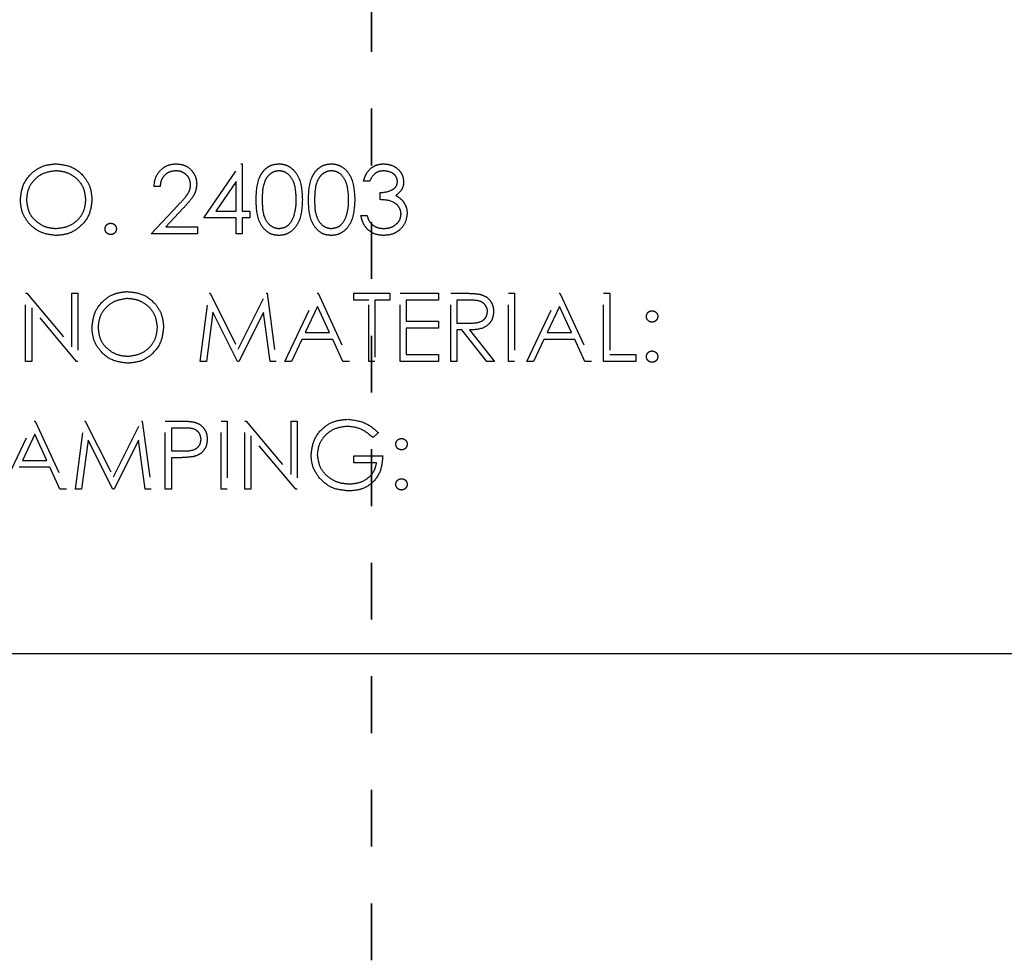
# Model space of a CAD drawing. Header units: inches. Extents: x 1687 to 2505, y -239 to -56.
# Tile 23 of 166: x 1739.5 to 1741.24, y -174.84 to -173.19. Entities that reach past the tile are written whole.
import ezdxf

# ---------------------------------------------------------------- set-up
doc = ezdxf.new("R2010")
doc.units = ezdxf.units.IN
doc.header["$LTSCALE"] = 0.5
doc.header["$MEASUREMENT"] = 0
doc.linetypes.add('HIDDEN', pattern=[0.225, 0.15, -0.075])
doc.linetypes.add('PHANTOM', pattern=[0.25, 0.125, -0.025, 0.025, -0.025, 0.025, -0.025])
doc.layers.add('SID-M-H', color=4, linetype='HIDDEN')
doc.layers.add('SID-M-S', color=105, linetype='Continuous')

msp = doc.modelspace()

# ---------------------------------------------------------------- linework, layer by layer
at = {"color": 7, "linetype": 'PHANTOM', "lineweight": 35}
msp.add_line((1740.12178, -144.94955), (1740.12178, -179.66955), dxfattribs=at)
at = {"layer": 'SID-M-H'}
for p, q in [((1739.82616, -173.54218), (1739.89166, -173.4468)), ((1739.89166, -173.4468), (1739.89385, -173.4468)), ((1739.89385, -173.4468), (1739.89385, -173.52988)), ((1739.88308, -173.47776), (1739.84731, -173.52988)), ((1739.88308, -173.52988), (1739.88308, -173.47776)), ((1740.11846, -173.47757), (1740.10769, -173.47757)), ((1739.74923, -173.4868), (1739.73846, -173.4868)), ((1740.13692, -173.50988), (1740.13692, -173.49757)), ((1739.73385, -173.56988), (1739.78039, -173.52021)), ((1739.78957, -173.52553), (1739.75955, -173.55757)), ((1739.84731, -173.52988), (1739.88308, -173.52988)), ((1739.89385, -173.52988), (1739.90769, -173.52988)), ((1739.90769, -173.52988), (1739.90769, -173.54218)), ((1739.88308, -173.54218), (1739.82616, -173.54218)), ((1739.88308, -173.56988), (1739.88308, -173.54218)), ((1739.89385, -173.54218), (1739.89385, -173.56988)), ((1739.90769, -173.54218), (1739.89385, -173.54218)), ((1740.10308, -173.53757), (1740.11385, -173.53757)), ((1739.81539, -173.56988), (1739.73385, -173.56988)), ((1739.75955, -173.55757), (1739.81539, -173.55757)), ((1739.81539, -173.55757), (1739.81539, -173.56988)), ((1739.89385, -173.56988), (1739.88308, -173.56988)), ((1739.51231, -173.79488), (1739.51231, -173.67488)), ((1739.51231, -173.67488), (1739.51457, -173.67488)), ((1739.51457, -173.67488), (1739.59385, -173.76932)), ((1739.59385, -173.76932), (1739.59385, -173.67488)), ((1739.59385, -173.67488), (1739.60462, -173.67488)), ((1739.60462, -173.67488), (1739.60462, -173.79488)), ((1739.82, -173.79488), (1739.83584, -173.67488)), ((1739.83584, -173.67488), (1739.83738, -173.67488)), ((1739.83738, -173.67488), (1739.88692, -173.77334)), ((1739.88692, -173.77334), (1739.93635, -173.67488)), ((1739.93635, -173.67488), (1739.93791, -173.67488)), ((1739.93791, -173.67488), (1739.95385, -173.79488)), ((1739.96923, -173.79488), (1740.02616, -173.67488)), ((1740.02616, -173.67488), (1740.02769, -173.67488)), ((1740.02769, -173.67488), (1740.08308, -173.79488)), ((1740.09077, -173.68718), (1740.09077, -173.67488)), ((1740.09077, -173.67488), (1740.15385, -173.67488)), ((1740.11692, -173.68718), (1740.09077, -173.68718)), ((1740.11692, -173.79488), (1740.11692, -173.68718)), ((1740.12769, -173.68718), (1740.12769, -173.79488)), ((1740.15385, -173.68718), (1740.12769, -173.68718)), ((1740.15385, -173.67488), (1740.15385, -173.68718)), ((1740.17231, -173.79488), (1740.17231, -173.67488)), ((1740.17231, -173.67488), (1740.24, -173.67488)), ((1740.18308, -173.68718), (1740.18308, -173.72411)), ((1740.24, -173.68718), (1740.18308, -173.68718)), ((1740.24, -173.67488), (1740.24, -173.68718)), ((1740.26154, -173.67488), (1740.28555, -173.67488)), ((1740.26154, -173.79488), (1740.26154, -173.67488)), ((1740.27231, -173.68718), (1740.27231, -173.72718)), ((1740.29481, -173.68718), (1740.27231, -173.68718)), ((1740.36308, -173.79488), (1740.36308, -173.67488)), ((1740.36308, -173.67488), (1740.37385, -173.67488)), ((1740.37385, -173.67488), (1740.37385, -173.79488)), ((1740.39539, -173.79488), (1740.45231, -173.67488)), ((1740.45231, -173.67488), (1740.45385, -173.67488)), ((1740.45385, -173.67488), (1740.50923, -173.79488)), ((1740.53077, -173.67488), (1740.54154, -173.67488)), ((1740.53077, -173.79488), (1740.53077, -173.67488)), ((1740.54154, -173.67488), (1740.54154, -173.78257)), ((1739.60217, -173.79488), (1739.52308, -173.70065)), ((1739.52308, -173.70065), (1739.52308, -173.79488)), ((1739.84231, -173.70834), (1739.83084, -173.79488)), ((1739.8858, -173.79488), (1739.84231, -173.70834)), ((1739.93154, -173.70853), (1739.88822, -173.79488)), ((1739.94303, -173.79488), (1739.93154, -173.70853)), ((1740.0268, -173.69827), (1740.00507, -173.74411)), ((1740.04796, -173.74411), (1740.0268, -173.69827)), ((1740.45296, -173.69827), (1740.43123, -173.74411)), ((1740.47411, -173.74411), (1740.45296, -173.69827)), ((1740.18308, -173.72411), (1740.24, -173.72411)), ((1740.24, -173.72411), (1740.24, -173.73641)), ((1740.00507, -173.74411), (1740.04796, -173.74411)), ((1740.18308, -173.73641), (1740.18308, -173.78257)), ((1740.24, -173.73641), (1740.18308, -173.73641)), ((1740.27231, -173.72718), (1740.29428, -173.72735)), ((1740.27231, -173.73949), (1740.27231, -173.79488)), ((1740.28106, -173.73949), (1740.27231, -173.73949)), ((1740.32515, -173.79488), (1740.28106, -173.73949)), ((1740.29438, -173.73949), (1740.33846, -173.79488)), ((1740.43123, -173.74411), (1740.47411, -173.74411)), ((1739.99923, -173.75641), (1739.98099, -173.79488)), ((1740.05363, -173.75641), (1739.99923, -173.75641)), ((1740.07137, -173.79488), (1740.05363, -173.75641)), ((1740.42539, -173.75641), (1740.40714, -173.79488)), ((1740.47979, -173.75641), (1740.42539, -173.75641)), ((1740.49753, -173.79488), (1740.47979, -173.75641)), ((1739.52308, -173.79488), (1739.51231, -173.79488)), ((1739.60462, -173.79488), (1739.60217, -173.79488)), ((1739.83084, -173.79488), (1739.82, -173.79488)), ((1739.88822, -173.79488), (1739.8858, -173.79488)), ((1739.95385, -173.79488), (1739.94303, -173.79488)), ((1739.98099, -173.79488), (1739.96923, -173.79488)), ((1740.08308, -173.79488), (1740.07137, -173.79488)), ((1740.12769, -173.79488), (1740.11692, -173.79488)), ((1740.24, -173.79488), (1740.17231, -173.79488)), ((1740.18308, -173.78257), (1740.24, -173.78257)), ((1740.24, -173.78257), (1740.24, -173.79488)), ((1740.27231, -173.79488), (1740.26154, -173.79488)), ((1740.33846, -173.79488), (1740.32515, -173.79488)), ((1740.37385, -173.79488), (1740.36308, -173.79488)), ((1740.40714, -173.79488), (1740.39539, -173.79488)), ((1740.50923, -173.79488), (1740.49753, -173.79488)), ((1740.58769, -173.79488), (1740.53077, -173.79488)), ((1740.54154, -173.78257), (1740.58769, -173.78257)), ((1740.58769, -173.78257), (1740.58769, -173.79488)), ((1739.47077, -174.01988), (1739.52769, -173.89988)), ((1739.52769, -173.89988), (1739.52923, -173.89988)), ((1739.52923, -173.89988), (1739.58462, -174.01988)), ((1739.6, -174.01988), (1739.61584, -173.89988)), ((1739.61584, -173.89988), (1739.61738, -173.89988)), ((1739.61738, -173.89988), (1739.66692, -173.99834)), ((1739.66692, -173.99834), (1739.71635, -173.89988)), ((1739.71635, -173.89988), (1739.71791, -173.89988)), ((1739.71791, -173.89988), (1739.73385, -174.01988)), ((1739.75846, -174.01988), (1739.75846, -173.89988)), ((1739.75846, -173.89988), (1739.782, -173.89988)), ((1739.85692, -173.89988), (1739.86769, -173.89988)), ((1739.85692, -174.01988), (1739.85692, -173.89988)), ((1739.86769, -173.89988), (1739.86769, -174.01988)), ((1739.89846, -173.89988), (1739.90072, -173.89988)), ((1739.89846, -174.01988), (1739.89846, -173.89988)), ((1739.90072, -173.89988), (1739.98, -173.99432)), ((1739.98, -173.89988), (1739.99077, -173.89988)), ((1739.98, -173.99432), (1739.98, -173.89988)), ((1739.99077, -173.89988), (1739.99077, -174.01988)), ((1739.76923, -173.91218), (1739.76923, -173.95218)), ((1739.79118, -173.91218), (1739.76923, -173.91218)), ((1739.52834, -173.92327), (1739.50661, -173.96911)), ((1739.5495, -173.96911), (1739.52834, -173.92327)), ((1739.62231, -173.93334), (1739.61084, -174.01988)), ((1739.6658, -174.01988), (1739.62231, -173.93334)), ((1739.71154, -173.93353), (1739.66822, -174.01988)), ((1739.72303, -174.01988), (1739.71154, -173.93353)), ((1739.90923, -173.92565), (1739.90923, -174.01988)), ((1739.98832, -174.01988), (1739.90923, -173.92565)), ((1740.13385, -173.92036), (1740.12462, -173.92911)), ((1739.76923, -173.95218), (1739.79024, -173.95245)), ((1739.50661, -173.96911), (1739.5495, -173.96911)), ((1739.76923, -173.96449), (1739.76923, -174.01988)), ((1739.77781, -173.96449), (1739.76923, -173.96449)), ((1740.09077, -173.96141), (1740.14154, -173.96141)), ((1740.09077, -173.97372), (1740.09077, -173.96141)), ((1739.55517, -173.98141), (1739.50077, -173.98141)), ((1739.57291, -174.01988), (1739.55517, -173.98141)), ((1740.13077, -173.97372), (1740.09077, -173.97372)), ((1739.58462, -174.01988), (1739.57291, -174.01988)), ((1739.61084, -174.01988), (1739.6, -174.01988)), ((1739.66822, -174.01988), (1739.6658, -174.01988)), ((1739.73385, -174.01988), (1739.72303, -174.01988)), ((1739.76923, -174.01988), (1739.75846, -174.01988)), ((1739.86769, -174.01988), (1739.85692, -174.01988)), ((1739.90923, -174.01988), (1739.89846, -174.01988)), ((1739.99077, -174.01988), (1739.98832, -174.01988))]:
    msp.add_line(p, q, dxfattribs=at)
for points, knots in [([(1739.50308, -173.51041), (1739.50419, -173.50115), (1739.5064, -173.48263), (1739.52283, -173.46154), (1739.54356, -173.44898), (1739.55811, -173.44752), (1739.56539, -173.4468)], [0, 0, 0, 0, 0.279731, 0.5593268, 0.7796805, 1, 1, 1, 1]), ([(1739.56539, -173.4468), (1739.57479, -173.44779), (1739.59359, -173.44976), (1739.61462, -173.46679), (1739.62738, -173.48769), (1739.62862, -173.50245), (1739.62923, -173.50983)], [0, 0, 0, 0, 0.2797673, 0.5593585, 0.7795711, 1, 1, 1, 1]), ([(1739.73846, -173.4868), (1739.73916, -173.48097), (1739.74056, -173.46931), (1739.7508, -173.45598), (1739.76383, -173.44798), (1739.77301, -173.44719), (1739.7776, -173.4468)], [0, 0, 0, 0, 0.2800291, 0.5595146, 0.7796675, 1, 1, 1, 1]), ([(1739.7776, -173.4468), (1739.78295, -173.4473), (1739.79364, -173.4483), (1739.80552, -173.45807), (1739.81271, -173.46993), (1739.81347, -173.47829), (1739.81385, -173.48247)], [0, 0, 0, 0, 0.2798903, 0.5592237, 0.7795824, 1, 1, 1, 1]), ([(1739.91846, -173.50992), (1739.91893, -173.4956), (1739.91951, -173.47766), (1739.93069, -173.45964), (1739.93848, -173.45248), (1739.94806, -173.44766), (1739.95508, -173.44708), (1739.95858, -173.4468)], [0, 0, 0, 0, 0.49870204, 0.62417652, 0.74946749, 0.87474529, 1, 1, 1, 1]), ([(1739.95858, -173.4468), (1739.96212, -173.44708), (1739.96918, -173.44765), (1739.98205, -173.45391), (1739.99827, -173.47393), (1739.99931, -173.49552), (1740, -173.50992)], [0, 0, 0, 0, 0.1256001, 0.2511969, 0.5005813, 1, 1, 1, 1]), ([(1740.01077, -173.50992), (1740.01124, -173.4956), (1740.01182, -173.47766), (1740.023, -173.45964), (1740.03079, -173.45248), (1740.04037, -173.44766), (1740.04738, -173.44708), (1740.05089, -173.4468)], [0, 0, 0, 0, 0.49870204, 0.62417652, 0.74946749, 0.87474529, 1, 1, 1, 1]), ([(1740.05089, -173.4468), (1740.05442, -173.44708), (1740.06149, -173.44765), (1740.07436, -173.45391), (1740.09058, -173.47393), (1740.09162, -173.49552), (1740.09231, -173.50992)], [0, 0, 0, 0, 0.1256001, 0.2511969, 0.5005813, 1, 1, 1, 1]), ([(1740.10769, -173.47757), (1740.10908, -173.47295), (1740.11184, -173.46374), (1740.12101, -173.45354), (1740.1321, -173.44768), (1740.13964, -173.44709), (1740.14342, -173.4468)], [0, 0, 0, 0, 0.28028774, 0.55967968, 0.77974654, 1, 1, 1, 1]), ([(1740.14342, -173.4468), (1740.14827, -173.44732), (1740.15799, -173.44836), (1740.16961, -173.45607), (1740.17699, -173.46654), (1740.17797, -173.47417), (1740.17846, -173.47798)], [0, 0, 0, 0, 0.280085, 0.5598683, 0.7800992, 1, 1, 1, 1]), ([(1739.56592, -173.45911), (1739.55834, -173.46009), (1739.54319, -173.46206), (1739.52585, -173.47542), (1739.51548, -173.49243), (1739.51439, -173.50438), (1739.51385, -173.51036)], [0, 0, 0, 0, 0.2796271, 0.5593495, 0.7796302, 1, 1, 1, 1]), ([(1739.61846, -173.5098), (1739.61754, -173.50219), (1739.6157, -173.48695), (1739.6011, -173.47043), (1739.5838, -173.46087), (1739.57188, -173.45969), (1739.56592, -173.45911)], [0, 0, 0, 0, 0.279468, 0.5588703, 0.7795158, 1, 1, 1, 1]), ([(1739.77705, -173.45911), (1739.77295, -173.45953), (1739.76476, -173.46036), (1739.7555, -173.46784), (1739.75051, -173.47724), (1739.74966, -173.48361), (1739.74923, -173.4868)], [0, 0, 0, 0, 0.2796987, 0.5588466, 0.7791762, 1, 1, 1, 1]), ([(1739.80308, -173.48343), (1739.80257, -173.47972), (1739.80156, -173.47229), (1739.79424, -173.46444), (1739.7858, -173.45977), (1739.77997, -173.45933), (1739.77705, -173.45911)], [0, 0, 0, 0, 0.2791258, 0.5589784, 0.77935, 1, 1, 1, 1]), ([(1739.95894, -173.45911), (1739.95619, -173.45938), (1739.95069, -173.45993), (1739.94339, -173.46415), (1739.93757, -173.47005), (1739.92963, -173.48467), (1739.92941, -173.49868), (1739.92923, -173.50988)], [0, 0, 0, 0, 0.1251388, 0.2504182, 0.3755189, 0.5008471, 1, 1, 1, 1]), ([(1739.98923, -173.50988), (1739.98879, -173.49873), (1739.98812, -173.48205), (1739.97689, -173.46555), (1739.96718, -173.45997), (1739.96169, -173.4594), (1739.95894, -173.45911)], [0, 0, 0, 0, 0.5000715, 0.7490206, 0.8745985, 1, 1, 1, 1]), ([(1740.05125, -173.45911), (1740.0485, -173.45938), (1740.043, -173.45993), (1740.0357, -173.46415), (1740.02988, -173.47005), (1740.02194, -173.48467), (1740.02172, -173.49868), (1740.02154, -173.50988)], [0, 0, 0, 0, 0.1251388, 0.2504182, 0.3755189, 0.5008471, 1, 1, 1, 1]), ([(1740.08154, -173.50988), (1740.0811, -173.49873), (1740.08043, -173.48205), (1740.0692, -173.46555), (1740.05949, -173.45997), (1740.054, -173.4594), (1740.05125, -173.45911)], [0, 0, 0, 0, 0.5000715, 0.7490206, 0.8745985, 1, 1, 1, 1]), ([(1740.14356, -173.45911), (1740.14044, -173.45936), (1740.13421, -173.45985), (1740.12429, -173.46585), (1740.12067, -173.47312), (1740.11846, -173.47757)], [0, 0, 0, 0, 0.280636, 0.5603644, 1, 1, 1, 1]), ([(1740.16769, -173.47793), (1740.16709, -173.47479), (1740.16586, -173.46848), (1740.15668, -173.46071), (1740.14853, -173.45971), (1740.14356, -173.45911)], [0, 0, 0, 0, 0.278859, 0.5600742, 1, 1, 1, 1]), ([(1739.78039, -173.52021), (1739.78614, -173.51429), (1739.79416, -173.50604), (1739.80211, -173.49323), (1739.80276, -173.4867), (1739.80308, -173.48343)], [0, 0, 0, 0, 0.5607172, 0.7805321, 1, 1, 1, 1]), ([(1739.81385, -173.48247), (1739.81336, -173.48723), (1739.81238, -173.49676), (1739.80279, -173.51115), (1739.79459, -173.52007), (1739.78957, -173.52553)], [0, 0, 0, 0, 0.2792879, 0.5591538, 1, 1, 1, 1]), ([(1740.13692, -173.49757), (1740.1437, -173.49694), (1740.15387, -173.496), (1740.16381, -173.48896), (1740.16721, -173.48299), (1740.16753, -173.47962), (1740.16769, -173.47793)], [0, 0, 0, 0, 0.4994185, 0.749016, 0.8745437, 1, 1, 1, 1]), ([(1740.17846, -173.47798), (1740.17827, -173.48075), (1740.17788, -173.48629), (1740.17355, -173.4955), (1740.1679, -173.49995), (1740.16445, -173.50266)], [0, 0, 0, 0, 0.2805082, 0.5607923, 1, 1, 1, 1]), ([(1739.56635, -173.57295), (1739.55705, -173.57192), (1739.53845, -173.56987), (1739.51777, -173.5529), (1739.50502, -173.5323), (1739.50372, -173.51771), (1739.50308, -173.51041)], [0, 0, 0, 0, 0.2796633, 0.5593539, 0.7796364, 1, 1, 1, 1]), ([(1739.51385, -173.51036), (1739.51477, -173.51792), (1739.5166, -173.53305), (1739.53111, -173.54936), (1739.54811, -173.55918), (1739.55998, -173.56016), (1739.56592, -173.56065)], [0, 0, 0, 0, 0.279416, 0.5590765, 0.779478, 1, 1, 1, 1]), ([(1739.56592, -173.56065), (1739.57354, -173.55978), (1739.58877, -173.55804), (1739.60643, -173.5449), (1739.61681, -173.52779), (1739.61791, -173.5158), (1739.61846, -173.5098)], [0, 0, 0, 0, 0.2798297, 0.559389, 0.7796538, 1, 1, 1, 1]), ([(1739.62923, -173.50983), (1739.62818, -173.51914), (1739.62607, -173.53776), (1739.60898, -173.55841), (1739.58829, -173.57108), (1739.57366, -173.57233), (1739.56635, -173.57295)], [0, 0, 0, 0, 0.2796304, 0.5593429, 0.7795972, 1, 1, 1, 1]), ([(1739.95858, -173.57295), (1739.95508, -173.57267), (1739.94808, -173.5721), (1739.93533, -173.56582), (1739.91957, -173.54565), (1739.91891, -173.52422), (1739.91846, -173.50992)], [0, 0, 0, 0, 0.1255507, 0.25109, 0.5002501, 1, 1, 1, 1]), ([(1739.92923, -173.50988), (1739.92932, -173.52109), (1739.92945, -173.53789), (1739.94098, -173.55427), (1739.95071, -173.55976), (1739.9562, -173.56035), (1739.95894, -173.56065)], [0, 0, 0, 0, 0.5002912, 0.749086, 0.8746062, 1, 1, 1, 1]), ([(1740, -173.50992), (1739.99933, -173.52433), (1739.99833, -173.54592), (1739.98201, -173.56581), (1739.96917, -173.5721), (1739.96211, -173.57267), (1739.95858, -173.57295)], [0, 0, 0, 0, 0.4994065, 0.7487427, 0.8743724, 1, 1, 1, 1]), ([(1739.98469, -173.54004), (1739.98622, -173.53451), (1739.98895, -173.52463), (1739.98915, -173.51439), (1739.98923, -173.50988)], [0, 0, 0, 0, 0.5595988, 1, 1, 1, 1]), ([(1740.05089, -173.57295), (1740.04739, -173.57267), (1740.04039, -173.5721), (1740.02764, -173.56582), (1740.01188, -173.54565), (1740.01121, -173.52422), (1740.01077, -173.50992)], [0, 0, 0, 0, 0.1255507, 0.25109, 0.5002501, 1, 1, 1, 1]), ([(1740.02154, -173.50988), (1740.02163, -173.52109), (1740.02176, -173.53789), (1740.03328, -173.55427), (1740.04302, -173.55976), (1740.04851, -173.56035), (1740.05125, -173.56065)], [0, 0, 0, 0, 0.5002912, 0.749086, 0.8746062, 1, 1, 1, 1]), ([(1740.09231, -173.50992), (1740.09164, -173.52433), (1740.09063, -173.54592), (1740.07432, -173.56581), (1740.06148, -173.5721), (1740.05442, -173.57267), (1740.05089, -173.57295)], [0, 0, 0, 0, 0.4994065, 0.7487427, 0.8743724, 1, 1, 1, 1]), ([(1740.077, -173.54004), (1740.07853, -173.53451), (1740.08126, -173.52463), (1740.08145, -173.51439), (1740.08154, -173.50988)], [0, 0, 0, 0, 0.5595988, 1, 1, 1, 1]), ([(1740.17385, -173.53526), (1740.17367, -173.53317), (1740.17332, -173.52898), (1740.16958, -173.52142), (1740.15842, -173.51108), (1740.14553, -173.51036), (1740.13692, -173.50988)], [0, 0, 0, 0, 0.125587, 0.2511907, 0.500605, 1, 1, 1, 1]), ([(1740.16445, -173.50266), (1740.16724, -173.50412), (1740.17224, -173.50673), (1740.17586, -173.51102), (1740.17745, -173.51291)], [0, 0, 0, 0, 0.5597945, 1, 1, 1, 1]), ([(1740.17745, -173.51291), (1740.17975, -173.51658), (1740.18387, -173.52314), (1740.18439, -173.53084), (1740.18462, -173.53423)], [0, 0, 0, 0, 0.5594191, 1, 1, 1, 1]), ([(1740.18462, -173.53423), (1740.18376, -173.54012), (1740.18203, -173.5519), (1740.17077, -173.56484), (1740.15704, -173.57188), (1740.14775, -173.57259), (1740.1431, -173.57295)], [0, 0, 0, 0, 0.279304, 0.5588383, 0.779277, 1, 1, 1, 1]), ([(1740.1433, -173.56065), (1740.14746, -173.56037), (1740.15576, -173.55981), (1740.16582, -173.55359), (1740.17264, -173.54504), (1740.17345, -173.53852), (1740.17385, -173.53526)], [0, 0, 0, 0, 0.2805991, 0.5601509, 0.7803026, 1, 1, 1, 1]), ([(1739.65231, -173.56141), (1739.65248, -173.55994), (1739.65284, -173.55699), (1739.65555, -173.55372), (1739.65883, -173.55172), (1739.66115, -173.55152), (1739.66231, -173.55141)], [0, 0, 0, 0, 0.2795762, 0.5592837, 0.7795524, 1, 1, 1, 1]), ([(1739.66231, -173.55141), (1739.66379, -173.55158), (1739.66675, -173.55192), (1739.66998, -173.55467), (1739.67203, -173.55793), (1739.67222, -173.56025), (1739.67231, -173.56141)], [0, 0, 0, 0, 0.2796016, 0.559212, 0.7794752, 1, 1, 1, 1]), ([(1739.95894, -173.56065), (1739.96222, -173.56023), (1739.96878, -173.55941), (1739.97891, -173.55256), (1739.9825, -173.54479), (1739.98469, -173.54004)], [0, 0, 0, 0, 0.2802572, 0.5607811, 1, 1, 1, 1]), ([(1740.05125, -173.56065), (1740.05453, -173.56023), (1740.06109, -173.55941), (1740.07122, -173.55256), (1740.07481, -173.54479), (1740.077, -173.54004)], [0, 0, 0, 0, 0.2802572, 0.5607811, 1, 1, 1, 1]), ([(1740.1431, -173.57295), (1740.1376, -173.57247), (1740.1266, -173.57151), (1740.11361, -173.5623), (1740.10607, -173.55017), (1740.10408, -173.54177), (1740.10308, -173.53757)], [0, 0, 0, 0, 0.2798859, 0.5589785, 0.7792629, 1, 1, 1, 1]), ([(1740.11385, -173.53757), (1740.11495, -173.54106), (1740.11691, -173.54728), (1740.12131, -173.55206), (1740.12325, -173.55416)], [0, 0, 0, 0, 0.5606944, 1, 1, 1, 1]), ([(1739.66231, -173.57141), (1739.66084, -173.57123), (1739.6579, -173.57087), (1739.65464, -173.56816), (1739.65263, -173.56489), (1739.65242, -173.56257), (1739.65231, -173.56141)], [0, 0, 0, 0, 0.2795812, 0.5591432, 0.7795754, 1, 1, 1, 1]), ([(1739.67231, -173.56141), (1739.67214, -173.56289), (1739.67179, -173.56584), (1739.66905, -173.56909), (1739.66578, -173.5711), (1739.66347, -173.57131), (1739.66231, -173.57141)], [0, 0, 0, 0, 0.2794691, 0.5593578, 0.7796739, 1, 1, 1, 1]), ([(1740.12325, -173.55416), (1740.1267, -173.55631), (1740.13287, -173.56017), (1740.1401, -173.5605), (1740.1433, -173.56065)], [0, 0, 0, 0, 0.558748, 1, 1, 1, 1]), ([(1739.62923, -173.73541), (1739.63034, -173.72615), (1739.63256, -173.70763), (1739.64898, -173.68654), (1739.66971, -173.67398), (1739.68426, -173.67252), (1739.69154, -173.6718)], [0, 0, 0, 0, 0.279731, 0.5593268, 0.7796805, 1, 1, 1, 1]), ([(1739.69154, -173.6718), (1739.70094, -173.67279), (1739.71974, -173.67476), (1739.74077, -173.69179), (1739.75353, -173.71269), (1739.75477, -173.72745), (1739.75539, -173.73483)], [0, 0, 0, 0, 0.2797673, 0.5593585, 0.7795711, 1, 1, 1, 1]), ([(1740.28555, -173.67488), (1740.29065, -173.67486), (1740.29975, -173.67483), (1740.30877, -173.676), (1740.31274, -173.67651)], [0, 0, 0, 0, 0.5602397, 1, 1, 1, 1]), ([(1739.69207, -173.68411), (1739.68449, -173.68509), (1739.66934, -173.68706), (1739.65201, -173.70042), (1739.64163, -173.71743), (1739.64055, -173.72938), (1739.64, -173.73536)], [0, 0, 0, 0, 0.2796271, 0.5593495, 0.7796302, 1, 1, 1, 1]), ([(1739.74462, -173.7348), (1739.7437, -173.72719), (1739.74185, -173.71195), (1739.72725, -173.69543), (1739.70996, -173.68587), (1739.69803, -173.68469), (1739.69207, -173.68411)], [0, 0, 0, 0, 0.279468, 0.5588703, 0.7795158, 1, 1, 1, 1]), ([(1740.32616, -173.70694), (1740.32603, -173.70519), (1740.32577, -173.70167), (1740.32338, -173.69688), (1740.32, -173.69282), (1740.31111, -173.68695), (1740.30205, -173.68708), (1740.29481, -173.68718)], [0, 0, 0, 0, 0.1253074, 0.250617, 0.3759543, 0.5012806, 1, 1, 1, 1]), ([(1740.31274, -173.67651), (1740.31651, -173.67776), (1740.32404, -173.68026), (1740.33196, -173.68834), (1740.33633, -173.69766), (1740.33673, -173.70386), (1740.33692, -173.70697)], [0, 0, 0, 0, 0.2797971, 0.5594998, 0.7796265, 1, 1, 1, 1]), ([(1740.29428, -173.72735), (1740.30165, -173.72733), (1740.31088, -173.7273), (1740.31997, -173.72144), (1740.32474, -173.71593), (1740.32559, -173.71053), (1740.32616, -173.70694)], [0, 0, 0, 0, 0.4998271, 0.6254978, 0.7512079, 1, 1, 1, 1]), ([(1740.33692, -173.70697), (1740.33661, -173.71076), (1740.33598, -173.71835), (1740.33005, -173.72843), (1740.31652, -173.73851), (1740.30351, -173.73909), (1740.29438, -173.73949)], [0, 0, 0, 0, 0.1871202, 0.3739789, 0.5609112, 1, 1, 1, 1]), ([(1740.60616, -173.71565), (1740.60634, -173.71417), (1740.6067, -173.71123), (1740.60942, -173.70798), (1740.61269, -173.70597), (1740.615, -173.70575), (1740.61616, -173.70565)], [0, 0, 0, 0, 0.27958521, 0.55945442, 0.7796968, 1, 1, 1, 1]), ([(1740.61616, -173.70565), (1740.61763, -173.70581), (1740.62059, -173.70615), (1740.62383, -173.7089), (1740.62588, -173.71216), (1740.62606, -173.71448), (1740.62616, -173.71565)], [0, 0, 0, 0, 0.2796016, 0.559212, 0.7794752, 1, 1, 1, 1]), ([(1740.61616, -173.72565), (1740.61468, -173.72547), (1740.61173, -173.72513), (1740.60847, -173.7224), (1740.60646, -173.71912), (1740.60626, -173.7168), (1740.60616, -173.71565)], [0, 0, 0, 0, 0.2796468, 0.5592988, 0.7796148, 1, 1, 1, 1]), ([(1740.62616, -173.71565), (1740.62599, -173.71712), (1740.62566, -173.72008), (1740.62291, -173.72333), (1740.61964, -173.72535), (1740.61732, -173.72555), (1740.61616, -173.72565)], [0, 0, 0, 0, 0.2795175, 0.5593264, 0.7795441, 1, 1, 1, 1]), ([(1739.6925, -173.79795), (1739.6832, -173.79692), (1739.66461, -173.79487), (1739.64392, -173.7779), (1739.63117, -173.7573), (1739.62988, -173.74271), (1739.62923, -173.73541)], [0, 0, 0, 0, 0.2796633, 0.5593539, 0.7796364, 1, 1, 1, 1]), ([(1739.64, -173.73536), (1739.64092, -173.74292), (1739.64276, -173.75805), (1739.65726, -173.77436), (1739.67426, -173.78418), (1739.68613, -173.78516), (1739.69207, -173.78565)], [0, 0, 0, 0, 0.279416, 0.5590765, 0.779478, 1, 1, 1, 1]), ([(1739.69207, -173.78565), (1739.69969, -173.78478), (1739.71493, -173.78304), (1739.73258, -173.7699), (1739.74296, -173.75279), (1739.74407, -173.7408), (1739.74462, -173.7348)], [0, 0, 0, 0, 0.2798297, 0.559389, 0.7796538, 1, 1, 1, 1]), ([(1739.75539, -173.73483), (1739.75433, -173.74414), (1739.75222, -173.76276), (1739.73513, -173.78341), (1739.71444, -173.79608), (1739.69982, -173.79733), (1739.6925, -173.79795)], [0, 0, 0, 0, 0.2796304, 0.5593429, 0.7795972, 1, 1, 1, 1]), ([(1740.60616, -173.78641), (1740.60633, -173.78494), (1740.60668, -173.78199), (1740.6094, -173.77872), (1740.61268, -173.77672), (1740.615, -173.77652), (1740.61616, -173.77641)], [0, 0, 0, 0, 0.2795762, 0.5592837, 0.7795524, 1, 1, 1, 1]), ([(1740.61616, -173.77641), (1740.61763, -173.77658), (1740.62059, -173.77692), (1740.62383, -173.77967), (1740.62588, -173.78293), (1740.62606, -173.78525), (1740.62616, -173.78641)], [0, 0, 0, 0, 0.2796016, 0.559212, 0.7794752, 1, 1, 1, 1]), ([(1740.61616, -173.79641), (1740.61468, -173.79623), (1740.61174, -173.79587), (1740.60849, -173.79316), (1740.60648, -173.78989), (1740.60626, -173.78757), (1740.60616, -173.78641)], [0, 0, 0, 0, 0.27958116, 0.55914317, 0.77957542, 1, 1, 1, 1]), ([(1740.62616, -173.78641), (1740.62598, -173.78789), (1740.62563, -173.79084), (1740.6229, -173.79409), (1740.61963, -173.7961), (1740.61731, -173.79631), (1740.61616, -173.79641)], [0, 0, 0, 0, 0.27946914, 0.55935777, 0.77967393, 1, 1, 1, 1]), ([(1739.782, -173.89988), (1739.78713, -173.89986), (1739.79628, -173.89983), (1739.80534, -173.90111), (1739.80933, -173.90168)], [0, 0, 0, 0, 0.56031372, 1, 1, 1, 1]), ([(1740.01539, -173.95983), (1740.01657, -173.95042), (1740.01893, -173.93162), (1740.0362, -173.91052), (1740.05772, -173.89859), (1740.07252, -173.8974), (1740.07993, -173.8968)], [0, 0, 0, 0, 0.27958966, 0.55907181, 0.77941115, 1, 1, 1, 1]), ([(1740.07993, -173.8968), (1740.09135, -173.89822), (1740.1118, -173.90077), (1740.1271, -173.91436), (1740.13385, -173.92036)], [0, 0, 0, 0, 0.558579, 1, 1, 1, 1]), ([(1739.82154, -173.93211), (1739.821, -173.92867), (1739.82018, -173.92349), (1739.81576, -173.91808), (1739.80728, -173.912), (1739.79833, -173.9121), (1739.79118, -173.91218)], [0, 0, 0, 0, 0.2489693, 0.3747291, 0.500383, 1, 1, 1, 1]), ([(1739.80933, -173.90168), (1739.81297, -173.90299), (1739.82027, -173.90563), (1739.8278, -173.91374), (1739.83178, -173.92296), (1739.83213, -173.92903), (1739.83231, -173.93206)], [0, 0, 0, 0, 0.2797054, 0.5593809, 0.7795086, 1, 1, 1, 1]), ([(1740.07957, -173.90911), (1740.07198, -173.91003), (1740.0568, -173.91188), (1740.03908, -173.92469), (1740.02818, -173.94143), (1740.02683, -173.95338), (1740.02616, -173.95935)], [0, 0, 0, 0, 0.2798474, 0.5595549, 0.7798473, 1, 1, 1, 1]), ([(1740.12462, -173.92911), (1740.1172, -173.923), (1740.10395, -173.9121), (1740.08702, -173.91002), (1740.07957, -173.90911)], [0, 0, 0, 0, 0.5598397, 1, 1, 1, 1]), ([(1739.79024, -173.95245), (1739.79755, -173.95247), (1739.8067, -173.95251), (1739.81556, -173.9465), (1739.82018, -173.94099), (1739.821, -173.93566), (1739.82154, -173.93211)], [0, 0, 0, 0, 0.4997206, 0.6253498, 0.7510825, 1, 1, 1, 1]), ([(1739.83231, -173.93206), (1739.83202, -173.93602), (1739.83146, -173.94392), (1739.82544, -173.95355), (1739.81727, -173.95977), (1739.81134, -173.9616), (1739.80837, -173.96252)], [0, 0, 0, 0, 0.2800989, 0.5593238, 0.7794579, 1, 1, 1, 1]), ([(1740.16462, -173.94065), (1740.1648, -173.93917), (1740.16516, -173.93623), (1740.16788, -173.93298), (1740.17115, -173.93097), (1740.17346, -173.93075), (1740.17462, -173.93065)], [0, 0, 0, 0, 0.2795852, 0.5594544, 0.7796968, 1, 1, 1, 1]), ([(1740.17462, -173.93065), (1740.1761, -173.93081), (1740.17905, -173.93115), (1740.18229, -173.9339), (1740.18434, -173.93716), (1740.18453, -173.93948), (1740.18462, -173.94065)], [0, 0, 0, 0, 0.2796016, 0.559212, 0.7794752, 1, 1, 1, 1]), ([(1740.17462, -173.95065), (1740.17314, -173.95047), (1740.17019, -173.95013), (1740.16693, -173.9474), (1740.16492, -173.94412), (1740.16472, -173.9418), (1740.16462, -173.94065)], [0, 0, 0, 0, 0.2796468, 0.5592988, 0.7796148, 1, 1, 1, 1]), ([(1740.18462, -173.94065), (1740.18445, -173.94212), (1740.18412, -173.94508), (1740.18137, -173.94833), (1740.1781, -173.95035), (1740.17578, -173.95055), (1740.17462, -173.95065)], [0, 0, 0, 0, 0.2795175, 0.5593264, 0.7795441, 1, 1, 1, 1]), ([(1739.80837, -173.96252), (1739.80269, -173.96323), (1739.79254, -173.96451), (1739.78232, -173.9645), (1739.77781, -173.96449)], [0, 0, 0, 0, 0.5596942, 1, 1, 1, 1]), ([(1740.0301, -174.00026), (1740.02536, -173.9934), (1740.01689, -173.98113), (1740.01585, -173.96634), (1740.01539, -173.95983)], [0, 0, 0, 0, 0.5593165, 1, 1, 1, 1]), ([(1740.02616, -173.95935), (1740.02738, -173.96728), (1740.02984, -173.98316), (1740.04576, -173.99993), (1740.06427, -174.00916), (1740.07677, -174.01015), (1740.08303, -174.01065)], [0, 0, 0, 0, 0.2790614, 0.5585842, 0.7792365, 1, 1, 1, 1]), ([(1740.14154, -173.96141), (1740.1408, -173.97048), (1740.13933, -173.98856), (1740.12414, -174.00995), (1740.1034, -174.0215), (1740.0892, -174.02247), (1740.08209, -174.02295)], [0, 0, 0, 0, 0.2803512, 0.5593674, 0.7793709, 1, 1, 1, 1]), ([(1740.08303, -174.01065), (1740.08922, -174.01017), (1740.10159, -174.00922), (1740.1168, -174.0003), (1740.12733, -173.98797), (1740.12962, -173.97847), (1740.13077, -173.97372)], [0, 0, 0, 0, 0.2802537, 0.5599124, 0.7799408, 1, 1, 1, 1]), ([(1740.08209, -174.02295), (1740.07089, -174.02193), (1740.05086, -174.02011), (1740.03644, -174.00633), (1740.0301, -174.00026)], [0, 0, 0, 0, 0.5596174, 1, 1, 1, 1]), ([(1740.16462, -174.01141), (1740.16479, -174.00994), (1740.16514, -174.00699), (1740.16786, -174.00372), (1740.17114, -174.00172), (1740.17346, -174.00152), (1740.17462, -174.00141)], [0, 0, 0, 0, 0.27957625, 0.55928373, 0.7795524, 1, 1, 1, 1]), ([(1740.17462, -174.00141), (1740.1761, -174.00158), (1740.17905, -174.00192), (1740.18229, -174.00467), (1740.18434, -174.00793), (1740.18453, -174.01025), (1740.18462, -174.01141)], [0, 0, 0, 0, 0.2796016, 0.559212, 0.7794752, 1, 1, 1, 1]), ([(1740.17462, -174.02141), (1740.17315, -174.02123), (1740.1702, -174.02087), (1740.16695, -174.01816), (1740.16494, -174.01489), (1740.16472, -174.01257), (1740.16462, -174.01141)], [0, 0, 0, 0, 0.2795812, 0.5591432, 0.7795754, 1, 1, 1, 1]), ([(1740.18462, -174.01141), (1740.18444, -174.01289), (1740.18409, -174.01584), (1740.18136, -174.01909), (1740.17809, -174.0211), (1740.17578, -174.02131), (1740.17462, -174.02141)], [0, 0, 0, 0, 0.2794691, 0.5593578, 0.7796739, 1, 1, 1, 1])]:
    msp.add_open_spline(points, degree=3, knots=knots, dxfattribs=at)
at = {"layer": 'SID-M-S'}
msp.add_line((1728.92178, -174.30955), (1755.92178, -174.30955), dxfattribs=at)

doc.saveas('drawing.dxf')
